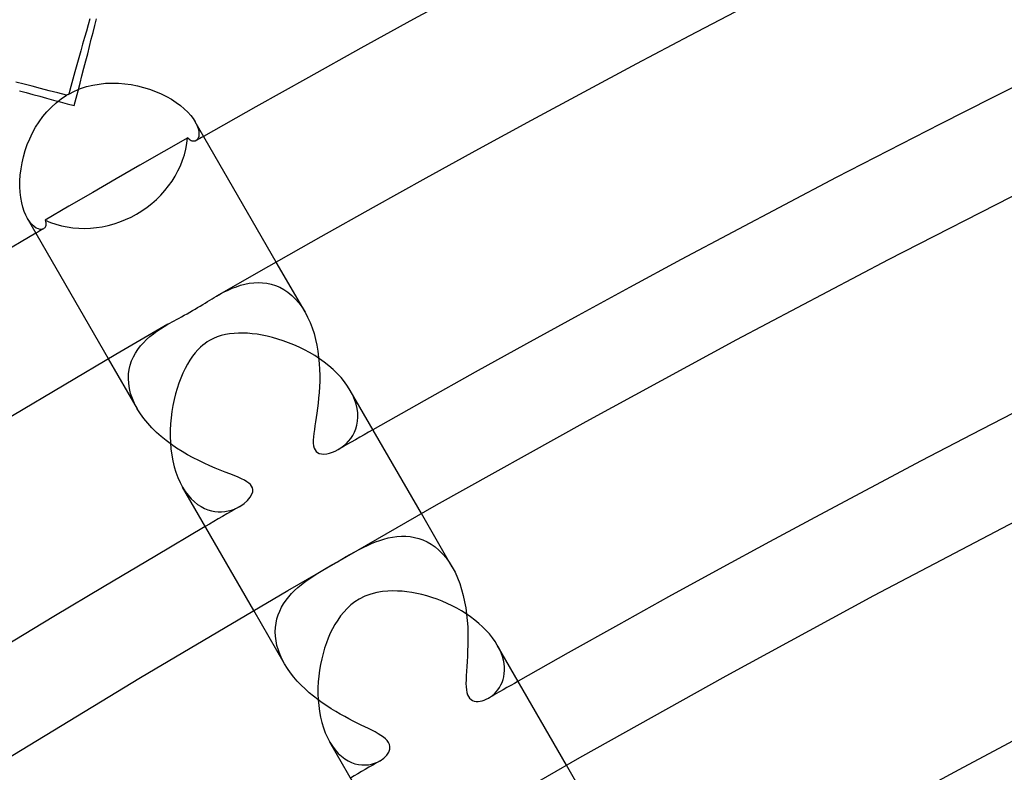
# Model space of a CAD drawing. Header units: millimetres. Extents: x -345 to 345, y -305 to 305.
# Tile 30 of 87: x -153 to -132, y 249 to 264. Entities that reach past the tile are written whole.
import ezdxf

# ---------------------------------------------------------------- set-up
doc = ezdxf.new("R2010")
doc.units = ezdxf.units.MM
doc.layers.add('HIDDEN', color=7, linetype='Continuous')
doc.layers.add('THICK', color=7, linetype='Continuous')

msp = doc.modelspace()

# ---------------------------------------------------------------- linework, layer by layer
at = {"layer": 'HIDDEN'}
for p, q in [((-151.012, 263.958), (-150.978, 264.096)), ((-151.047, 263.817), (-151.012, 263.958)), ((-151.121, 263.526), (-151.084, 263.673)), ((-151.084, 263.673), (-151.047, 263.817)), ((-151.159, 263.376), (-151.121, 263.526)), ((-151.198, 263.226), (-151.159, 263.376)), ((-151.277, 262.921), (-151.237, 263.074)), ((-151.237, 263.074), (-151.198, 263.226)), ((-151.318, 262.767), (-151.277, 262.921)), ((-151.359, 262.612), (-151.318, 262.767)), ((-152.568, 262.612), (-152.431, 262.573)), ((-152.431, 262.573), (-152.292, 262.535)), ((-152.292, 262.535), (-152.151, 262.496)), ((-152.151, 262.496), (-152.01, 262.458)), ((-152.01, 262.458), (-151.868, 262.419)), ((-151.441, 262.304), (-151.4, 262.458)), ((-151.4, 262.458), (-151.359, 262.612)), ((-151.868, 262.419), (-151.726, 262.38)), ((-151.726, 262.38), (-151.584, 262.342)), ((-151.584, 262.342), (-151.441, 262.304)), ((-148.938, 261.968), (-148.902, 261.897)), ((-148.902, 261.897), (-148.877, 261.83)), ((-149.093, 261.638), (-149.588, 261.355)), ((-149.075, 261.619), (-149.093, 261.638)), ((-148.865, 261.668), (-148.878, 261.629)), ((-148.877, 261.83), (-148.863, 261.769)), ((-148.86, 261.715), (-148.865, 261.668)), ((-148.863, 261.769), (-148.86, 261.715)), ((-149.057, 261.603), (-149.075, 261.619)), ((-149.039, 261.589), (-149.057, 261.603)), ((-149.021, 261.579), (-149.039, 261.589)), ((-149.003, 261.572), (-149.021, 261.579)), ((-148.985, 261.568), (-149.003, 261.572)), ((-148.968, 261.566), (-148.985, 261.568)), ((-148.952, 261.567), (-148.968, 261.566)), ((-148.937, 261.571), (-148.952, 261.567)), ((-148.923, 261.578), (-148.937, 261.571)), ((-148.897, 261.599), (-148.923, 261.578)), ((-148.878, 261.629), (-148.897, 261.599)), ((-149.588, 261.355), (-150.079, 261.073)), ((-150.079, 261.073), (-150.568, 260.792)), ((-150.568, 260.792), (-151.056, 260.509)), ((-151.056, 260.509), (-151.546, 260.225)), ((-151.546, 260.225), (-152.039, 259.938)), ((-152.358, 259.901), (-152.402, 259.968)), ((-152.313, 259.846), (-152.358, 259.901)), ((-152.267, 259.804), (-152.313, 259.846)), ((-152.222, 259.774), (-152.267, 259.804)), ((-152.039, 259.938), (-152.031, 259.912)), ((-152.032, 259.809), (-152.039, 259.793)), ((-152.027, 259.826), (-152.032, 259.809)), ((-152.031, 259.912), (-152.026, 259.888)), ((-152.024, 259.845), (-152.027, 259.826)), ((-152.026, 259.888), (-152.024, 259.866)), ((-152.024, 259.866), (-152.024, 259.845)), ((-152.178, 259.755), (-152.222, 259.774)), ((-152.138, 259.746), (-152.178, 259.755)), ((-152.102, 259.748), (-152.138, 259.746)), ((-152.072, 259.76), (-152.102, 259.748)), ((-152.059, 259.769), (-152.072, 259.76)), ((-152.048, 259.78), (-152.059, 259.769)), ((-152.039, 259.793), (-152.048, 259.78)), ((-146.669, 258.039), (-147.265, 259.07)), ((-148.086, 258.562), (-147.999, 258.591)), ((-147.999, 258.591), (-147.91, 258.614)), ((-147.91, 258.614), (-147.82, 258.632)), ((-147.82, 258.632), (-147.728, 258.644)), ((-147.728, 258.644), (-147.636, 258.648)), ((-147.636, 258.648), (-147.545, 258.645)), ((-147.545, 258.645), (-147.455, 258.634)), ((-147.455, 258.634), (-147.365, 258.614)), ((-147.365, 258.614), (-147.277, 258.586)), ((-147.277, 258.586), (-147.19, 258.549)), ((-148.498, 258.364), (-148.416, 258.411)), ((-148.416, 258.411), (-148.336, 258.453)), ((-148.336, 258.453), (-148.254, 258.492)), ((-148.254, 258.492), (-148.171, 258.529)), ((-148.171, 258.529), (-148.086, 258.562)), ((-147.19, 258.549), (-147.105, 258.503)), ((-147.105, 258.503), (-147.023, 258.448)), ((-147.023, 258.448), (-146.944, 258.383)), ((-146.944, 258.383), (-146.869, 258.31)), ((-146.869, 258.31), (-146.797, 258.227)), ((-146.797, 258.227), (-146.73, 258.136)), ((-146.73, 258.136), (-146.669, 258.038)), ((-146.669, 258.038), (-146.614, 257.935)), ((-149.577, 257.741), (-149.501, 257.786)), ((-146.614, 257.935), (-146.564, 257.825)), ((-146.564, 257.825), (-146.521, 257.711)), ((-149.873, 257.531), (-149.802, 257.589)), ((-149.802, 257.589), (-149.728, 257.642)), ((-149.728, 257.642), (-149.653, 257.693)), ((-149.653, 257.693), (-149.577, 257.741)), ((-146.521, 257.711), (-146.483, 257.594)), ((-146.483, 257.594), (-146.451, 257.473)), ((-150.068, 257.337), (-150.008, 257.405)), ((-150.008, 257.405), (-149.942, 257.47)), ((-149.942, 257.47), (-149.873, 257.531)), ((-146.451, 257.473), (-146.424, 257.351)), ((-150.215, 257.111), (-150.172, 257.19)), ((-150.172, 257.19), (-150.123, 257.265)), ((-150.123, 257.265), (-150.068, 257.337)), ((-146.424, 257.351), (-146.403, 257.227)), ((-146.403, 257.227), (-146.387, 257.102)), ((-150.133, 256.039), (-150.729, 257.07)), ((-150.28, 256.943), (-150.251, 257.029)), ((-150.251, 257.029), (-150.215, 257.111)), ((-146.387, 257.102), (-146.376, 256.978)), ((-146.376, 256.978), (-146.369, 256.854)), ((-150.318, 256.663), (-150.314, 256.76)), ((-150.314, 256.76), (-150.301, 256.853)), ((-150.301, 256.853), (-150.28, 256.943)), ((-146.369, 256.854), (-146.366, 256.731)), ((-150.312, 256.563), (-150.318, 256.663)), ((-150.297, 256.461), (-150.312, 256.563)), ((-146.366, 256.61), (-146.371, 256.49)), ((-146.366, 256.731), (-146.366, 256.61)), ((-150.272, 256.357), (-150.297, 256.461)), ((-150.236, 256.252), (-150.272, 256.357)), ((-146.378, 256.374), (-146.387, 256.262)), ((-146.371, 256.49), (-146.378, 256.374)), ((-145.684, 256.323), (-145.734, 256.419)), ((-150.19, 256.145), (-150.236, 256.252)), ((-150.134, 256.039), (-150.19, 256.145)), ((-146.398, 256.154), (-146.411, 256.05)), ((-146.387, 256.262), (-146.398, 256.154)), ((-145.643, 256.229), (-145.684, 256.323)), ((-145.613, 256.135), (-145.643, 256.229)), ((-150.07, 255.937), (-150.134, 256.039)), ((-149.998, 255.837), (-150.07, 255.937)), ((-146.424, 255.951), (-146.438, 255.858)), ((-146.411, 256.05), (-146.424, 255.951)), ((-145.591, 256.043), (-145.613, 256.135)), ((-145.58, 255.954), (-145.591, 256.043)), ((-145.577, 255.866), (-145.58, 255.954)), ((-149.918, 255.739), (-149.998, 255.837)), ((-149.831, 255.644), (-149.918, 255.739)), ((-146.451, 255.769), (-146.463, 255.687)), ((-146.438, 255.858), (-146.451, 255.769)), ((-145.597, 255.703), (-145.583, 255.783)), ((-145.583, 255.783), (-145.577, 255.866)), ((-149.738, 255.552), (-149.831, 255.644)), ((-149.639, 255.465), (-149.738, 255.552)), ((-146.485, 255.531), (-146.493, 255.458)), ((-146.475, 255.608), (-146.485, 255.531)), ((-146.463, 255.687), (-146.475, 255.608)), ((-145.684, 255.488), (-145.648, 255.556)), ((-145.648, 255.556), (-145.619, 255.627)), ((-145.619, 255.627), (-145.597, 255.703)), ((-149.537, 255.381), (-149.639, 255.465)), ((-149.43, 255.302), (-149.537, 255.381)), ((-146.493, 255.458), (-146.497, 255.389)), ((-146.497, 255.389), (-146.497, 255.326)), ((-146.497, 255.326), (-146.491, 255.271)), ((-145.82, 255.317), (-145.77, 255.369)), ((-145.77, 255.369), (-145.725, 255.426)), ((-145.725, 255.426), (-145.684, 255.488)), ((-149.321, 255.226), (-149.43, 255.302)), ((-149.209, 255.156), (-149.321, 255.226)), ((-149.095, 255.089), (-149.209, 255.156)), ((-146.491, 255.271), (-146.479, 255.226)), ((-146.479, 255.226), (-146.462, 255.189)), ((-146.462, 255.189), (-146.44, 255.159)), ((-146.44, 255.159), (-146.411, 255.135)), ((-146.411, 255.135), (-146.374, 255.117)), ((-146.221, 255.109), (-146.163, 255.121)), ((-146.163, 255.121), (-146.104, 255.14)), ((-146.104, 255.14), (-146.044, 255.164)), ((-146.044, 255.164), (-145.983, 255.196)), ((-145.983, 255.196), (-145.927, 255.231)), ((-145.927, 255.231), (-145.873, 255.271)), ((-145.873, 255.271), (-145.82, 255.317)), ((-148.981, 255.026), (-149.095, 255.089)), ((-148.866, 254.968), (-148.981, 255.026)), ((-148.751, 254.913), (-148.866, 254.968)), ((-146.374, 255.117), (-146.328, 255.106)), ((-146.328, 255.106), (-146.277, 255.104)), ((-146.277, 255.104), (-146.221, 255.109)), ((-148.637, 254.862), (-148.751, 254.913)), ((-148.526, 254.814), (-148.637, 254.862)), ((-148.419, 254.771), (-148.526, 254.814)), ((-148.317, 254.73), (-148.419, 254.771)), ((-148.222, 254.693), (-148.317, 254.73)), ((-148.133, 254.658), (-148.222, 254.693)), ((-148.053, 254.625), (-148.133, 254.658)), ((-147.982, 254.593), (-148.053, 254.625)), ((-147.921, 254.563), (-147.982, 254.593)), ((-147.871, 254.533), (-147.921, 254.563)), ((-147.83, 254.503), (-147.871, 254.533)), ((-149.198, 254.418), (-149.143, 254.33)), ((-149.143, 254.33), (-149.083, 254.251)), ((-147.797, 254.473), (-147.83, 254.503)), ((-147.772, 254.44), (-147.797, 254.473)), ((-147.756, 254.406), (-147.772, 254.44)), ((-147.766, 254.272), (-147.75, 254.325)), ((-147.748, 254.369), (-147.756, 254.406)), ((-147.75, 254.325), (-147.748, 254.369)), ((-149.083, 254.251), (-149.02, 254.179)), ((-149.02, 254.179), (-148.955, 254.116)), ((-148.955, 254.116), (-148.887, 254.063)), ((-147.928, 254.081), (-147.857, 254.144)), ((-147.857, 254.144), (-147.802, 254.21)), ((-147.802, 254.21), (-147.766, 254.272)), ((-148.887, 254.063), (-148.817, 254.017)), ((-148.817, 254.017), (-148.747, 253.981)), ((-148.747, 253.981), (-148.676, 253.952)), ((-148.676, 253.952), (-148.604, 253.931)), ((-148.604, 253.931), (-148.533, 253.917)), ((-148.533, 253.917), (-148.462, 253.911)), ((-148.462, 253.911), (-148.392, 253.911)), ((-148.392, 253.911), (-148.323, 253.917)), ((-148.323, 253.917), (-148.256, 253.929)), ((-148.256, 253.929), (-148.191, 253.946)), ((-148.191, 253.946), (-148.128, 253.968)), ((-148.128, 253.968), (-148.069, 253.994)), ((-148.069, 253.994), (-148.014, 254.023)), ((-148.014, 254.023), (-147.928, 254.081)), ((-143.626, 252.767), (-144.265, 253.874)), ((-145.296, 253.255), (-145.212, 253.289)), ((-145.212, 253.289), (-145.126, 253.321)), ((-145.126, 253.321), (-145.039, 253.348)), ((-145.039, 253.348), (-144.95, 253.371)), ((-144.95, 253.371), (-144.86, 253.389)), ((-144.86, 253.389), (-144.77, 253.401)), ((-144.77, 253.401), (-144.678, 253.407)), ((-144.678, 253.407), (-144.588, 253.407)), ((-144.588, 253.407), (-144.497, 253.399)), ((-144.497, 253.399), (-144.408, 253.383)), ((-144.408, 253.383), (-144.319, 253.36)), ((-144.319, 253.36), (-144.232, 253.329)), ((-144.232, 253.329), (-144.146, 253.289)), ((-144.146, 253.289), (-144.062, 253.241)), ((-145.726, 253.036), (-145.637, 253.085)), ((-145.637, 253.085), (-145.55, 253.132)), ((-145.55, 253.132), (-145.464, 253.176)), ((-145.464, 253.176), (-145.379, 253.217)), ((-145.379, 253.217), (-145.296, 253.255)), ((-144.062, 253.241), (-143.98, 253.184)), ((-143.98, 253.184), (-143.902, 253.117)), ((-143.902, 253.117), (-143.826, 253.042)), ((-146, 252.879), (-145.908, 252.932)), ((-145.908, 252.932), (-145.816, 252.985)), ((-145.816, 252.985), (-145.726, 253.036)), ((-143.826, 253.042), (-143.755, 252.958)), ((-143.755, 252.958), (-143.688, 252.867)), ((-146.436, 252.621), (-146.337, 252.681)), ((-146.337, 252.681), (-146.23, 252.745)), ((-146.23, 252.745), (-146.117, 252.812)), ((-146.117, 252.812), (-146, 252.879)), ((-143.688, 252.867), (-143.626, 252.768)), ((-143.626, 252.768), (-143.569, 252.66)), ((-146.677, 252.457), (-146.604, 252.51)), ((-146.604, 252.51), (-146.525, 252.563)), ((-146.525, 252.563), (-146.436, 252.621)), ((-143.569, 252.66), (-143.517, 252.547)), ((-143.517, 252.547), (-143.471, 252.428)), ((-146.946, 252.221), (-146.883, 252.284)), ((-146.883, 252.284), (-146.817, 252.345)), ((-146.817, 252.345), (-146.748, 252.402)), ((-146.748, 252.402), (-146.677, 252.457)), ((-143.471, 252.428), (-143.432, 252.306)), ((-143.432, 252.306), (-143.398, 252.18)), ((-147.11, 252.012), (-147.06, 252.084)), ((-147.06, 252.084), (-147.006, 252.154)), ((-147.006, 252.154), (-146.946, 252.221)), ((-143.398, 252.18), (-143.37, 252.053)), ((-147.09, 250.767), (-147.729, 251.873)), ((-147.192, 251.86), (-147.154, 251.937)), ((-147.154, 251.937), (-147.11, 252.012)), ((-143.37, 252.053), (-143.347, 251.923)), ((-143.347, 251.923), (-143.329, 251.794)), ((-147.268, 251.611), (-147.249, 251.697)), ((-147.249, 251.697), (-147.224, 251.78)), ((-147.224, 251.78), (-147.192, 251.86)), ((-143.329, 251.794), (-143.316, 251.664)), ((-143.316, 251.664), (-143.307, 251.535)), ((-147.283, 251.433), (-147.279, 251.523)), ((-147.279, 251.523), (-147.268, 251.611)), ((-143.307, 251.535), (-143.303, 251.407)), ((-147.279, 251.341), (-147.283, 251.433)), ((-147.268, 251.247), (-147.279, 251.341)), ((-143.303, 251.407), (-143.302, 251.281)), ((-143.302, 251.281), (-143.303, 251.158)), ((-147.248, 251.151), (-147.268, 251.247)), ((-147.22, 251.055), (-147.248, 251.151)), ((-147.184, 250.958), (-147.22, 251.055)), ((-143.303, 251.158), (-143.308, 251.039)), ((-142.653, 251.076), (-142.695, 251.154)), ((-142.618, 250.998), (-142.653, 251.076)), ((-147.141, 250.862), (-147.184, 250.958)), ((-147.09, 250.767), (-147.141, 250.862)), ((-143.313, 250.925), (-143.32, 250.816)), ((-143.308, 251.039), (-143.313, 250.925)), ((-142.59, 250.921), (-142.618, 250.998)), ((-142.569, 250.846), (-142.59, 250.921)), ((-147.033, 250.674), (-147.09, 250.767)), ((-146.97, 250.584), (-147.033, 250.674)), ((-143.327, 250.712), (-143.333, 250.615)), ((-143.32, 250.816), (-143.327, 250.712)), ((-142.555, 250.773), (-142.569, 250.846)), ((-142.548, 250.702), (-142.555, 250.773)), ((-142.547, 250.633), (-142.548, 250.702)), ((-146.901, 250.497), (-146.97, 250.584)), ((-146.828, 250.412), (-146.901, 250.497)), ((-143.339, 250.523), (-143.342, 250.439)), ((-143.333, 250.615), (-143.339, 250.523)), ((-142.597, 250.386), (-142.576, 250.443)), ((-142.576, 250.443), (-142.561, 250.503)), ((-142.561, 250.503), (-142.551, 250.567)), ((-142.551, 250.567), (-142.547, 250.633)), ((-146.75, 250.329), (-146.828, 250.412)), ((-146.668, 250.25), (-146.75, 250.329)), ((-146.582, 250.173), (-146.668, 250.25)), ((-143.342, 250.439), (-143.343, 250.363)), ((-143.343, 250.363), (-143.341, 250.295)), ((-143.341, 250.295), (-143.335, 250.233)), ((-142.682, 250.234), (-142.65, 250.281)), ((-142.65, 250.281), (-142.621, 250.332)), ((-142.621, 250.332), (-142.597, 250.386)), ((-146.495, 250.1), (-146.582, 250.173)), ((-146.405, 250.031), (-146.495, 250.1)), ((-143.335, 250.233), (-143.325, 250.179)), ((-143.325, 250.179), (-143.31, 250.131)), ((-143.31, 250.131), (-143.291, 250.091)), ((-143.291, 250.091), (-143.268, 250.058)), ((-143.268, 250.058), (-143.239, 250.032)), ((-142.966, 250.018), (-142.923, 250.036)), ((-142.923, 250.036), (-142.88, 250.059)), ((-142.88, 250.059), (-142.837, 250.085)), ((-142.837, 250.085), (-142.796, 250.116)), ((-142.796, 250.116), (-142.755, 250.152)), ((-142.755, 250.152), (-142.717, 250.191)), ((-142.717, 250.191), (-142.682, 250.234)), ((-146.313, 249.964), (-146.405, 250.031)), ((-146.22, 249.901), (-146.313, 249.964)), ((-146.127, 249.84), (-146.22, 249.901)), ((-146.033, 249.783), (-146.127, 249.84)), ((-143.239, 250.032), (-143.207, 250.012)), ((-143.207, 250.012), (-143.171, 249.999)), ((-143.171, 249.999), (-143.132, 249.993)), ((-143.132, 249.993), (-143.092, 249.992)), ((-143.092, 249.992), (-143.051, 249.996)), ((-143.051, 249.996), (-143.009, 250.005)), ((-143.009, 250.005), (-142.966, 250.018)), ((-145.94, 249.729), (-146.033, 249.783)), ((-145.849, 249.679), (-145.94, 249.729)), ((-145.76, 249.631), (-145.849, 249.679)), ((-145.673, 249.587), (-145.76, 249.631)), ((-145.589, 249.544), (-145.673, 249.587)), ((-145.509, 249.505), (-145.589, 249.544)), ((-145.432, 249.467), (-145.509, 249.505)), ((-145.359, 249.431), (-145.432, 249.467)), ((-145.289, 249.396), (-145.359, 249.431)), ((-145.222, 249.361), (-145.289, 249.396)), ((-145.159, 249.326), (-145.222, 249.361)), ((-145.102, 249.291), (-145.159, 249.326)), ((-145.05, 249.255), (-145.102, 249.291)), ((-145.006, 249.219), (-145.05, 249.255)), ((-146.159, 249.154), (-146.104, 249.067)), ((-146.104, 249.067), (-146.045, 248.989)), ((-144.97, 249.182), (-145.006, 249.219)), ((-144.942, 249.144), (-144.97, 249.182)), ((-144.924, 249.105), (-144.942, 249.144)), ((-144.914, 249.059), (-144.924, 249.105)), ((-144.916, 249.006), (-144.914, 249.059)), ((-146.045, 248.989), (-145.982, 248.919)), ((-145.982, 248.919), (-145.916, 248.858)), ((-145.916, 248.858), (-145.849, 248.807)), ((-145.117, 248.767), (-145.041, 248.82)), ((-145.041, 248.82), (-144.98, 248.88)), ((-144.98, 248.88), (-144.938, 248.945)), ((-144.938, 248.945), (-144.916, 249.006)), ((-145.849, 248.807), (-145.78, 248.765)), ((-145.78, 248.765), (-145.709, 248.731)), ((-145.709, 248.731), (-145.638, 248.706)), ((-145.638, 248.706), (-145.567, 248.689)), ((-145.567, 248.689), (-145.497, 248.68)), ((-145.497, 248.68), (-145.428, 248.679)), ((-145.428, 248.679), (-145.36, 248.684)), ((-145.36, 248.684), (-145.294, 248.697)), ((-145.294, 248.697), (-145.231, 248.715)), ((-145.231, 248.715), (-145.172, 248.739)), ((-145.172, 248.739), (-145.117, 248.767)), ((-140.581, 247.494), (-141.264, 248.677))]:
    msp.add_line(p, q, dxfattribs=at)
for radius, start, end in [(301, 119.61932, 119.65393), (301, 120.34606, 120.38072), (294, 119.61021, 119.77144), (294, 120.22855, 120.38978), (288, 119.60213, 119.74297), (288, 120.25702, 120.39791)]:
    msp.add_arc((0, 0), radius, start, end, dxfattribs=at)
for start_param, end_param in [(-1.570796, -0.554413), (-2.587179, -1.570796)]:
    msp.add_ellipse((-151.031, 261.593), major_axis=(1.732, 1), ratio=0.883217, start_param=start_param, end_param=end_param, dxfattribs=at)
at = {"layer": 'THICK'}
for p, q in [((-151.114, 264.094), (-151.15, 263.971)), ((-151.15, 263.971), (-151.187, 263.843)), ((-151.225, 263.71), (-151.264, 263.574)), ((-151.187, 263.843), (-151.225, 263.71)), ((-151.264, 263.574), (-151.304, 263.434)), ((-151.344, 263.292), (-151.384, 263.146)), ((-151.304, 263.434), (-151.344, 263.292)), ((-151.384, 263.146), (-151.425, 262.998)), ((-151.425, 262.998), (-151.466, 262.848)), ((-152.475, 262.746), (-152.642, 262.789)), ((-152.305, 262.703), (-152.475, 262.746)), ((-152.131, 262.658), (-152.305, 262.703)), ((-151.954, 262.612), (-152.131, 262.658)), ((-151.508, 262.696), (-151.549, 262.542)), ((-151.466, 262.848), (-151.508, 262.696)), ((-151.43, 262.603), (-151.307, 262.654)), ((-151.307, 262.654), (-151.181, 262.695)), ((-151.181, 262.695), (-151.052, 262.727)), ((-151.052, 262.727), (-150.921, 262.75)), ((-150.921, 262.75), (-150.789, 262.764)), ((-150.789, 262.764), (-150.656, 262.769)), ((-150.656, 262.769), (-150.523, 262.766)), ((-150.523, 262.766), (-150.39, 262.756)), ((-150.39, 262.756), (-150.259, 262.737)), ((-150.259, 262.737), (-150.13, 262.712)), ((-150.13, 262.712), (-150.003, 262.68)), ((-150.003, 262.68), (-149.879, 262.642)), ((-151.775, 262.565), (-151.954, 262.612)), ((-151.811, 262.363), (-151.705, 262.444)), ((-151.594, 262.517), (-151.775, 262.565)), ((-151.705, 262.444), (-151.594, 262.517)), ((-151.549, 262.542), (-151.43, 262.603)), ((-149.879, 262.642), (-149.759, 262.598)), ((-149.759, 262.598), (-149.643, 262.548)), ((-149.643, 262.548), (-149.533, 262.493)), ((-149.533, 262.493), (-149.429, 262.434)), ((-152.002, 262.178), (-151.91, 262.274)), ((-151.91, 262.274), (-151.811, 262.363)), ((-149.429, 262.434), (-149.332, 262.371)), ((-149.332, 262.371), (-149.244, 262.306)), ((-149.244, 262.306), (-149.164, 262.238)), ((-152.165, 261.969), (-152.087, 262.076)), ((-152.087, 262.076), (-152.002, 262.178)), ((-149.164, 262.238), (-149.092, 262.169)), ((-149.092, 262.169), (-149.031, 262.101)), ((-149.031, 262.101), (-148.98, 262.034)), ((-152.301, 261.74), (-152.237, 261.856)), ((-152.237, 261.856), (-152.165, 261.969)), ((-148.98, 262.034), (-148.938, 261.968)), ((-147.265, 259.07), (-148.938, 261.968)), ((-152.358, 261.62), (-152.301, 261.74)), ((-152.451, 261.373), (-152.408, 261.497)), ((-152.408, 261.497), (-152.358, 261.62)), ((-152.515, 261.12), (-152.486, 261.247)), ((-152.486, 261.247), (-152.451, 261.373)), ((-152.537, 260.994), (-152.515, 261.12)), ((-152.559, 260.746), (-152.552, 260.869)), ((-152.552, 260.869), (-152.537, 260.994)), ((-152.56, 260.627), (-152.559, 260.746)), ((-152.554, 260.512), (-152.56, 260.627)), ((-134.612, 259.121), (-131.459, 260.734)), ((-152.542, 260.402), (-152.554, 260.512)), ((-152.523, 260.298), (-152.542, 260.402)), ((-152.499, 260.203), (-152.523, 260.298)), ((-152.471, 260.116), (-152.499, 260.203)), ((-152.438, 260.037), (-152.471, 260.116)), ((-152.402, 259.968), (-152.438, 260.037)), ((-150.729, 257.07), (-152.402, 259.968)), ((-137.745, 257.469), (-134.612, 259.121)), ((-148.834, 258.162), (-148.783, 258.193)), ((-148.783, 258.193), (-148.733, 258.223)), ((-148.733, 258.223), (-148.685, 258.253)), ((-148.685, 258.253), (-148.637, 258.282)), ((-148.637, 258.282), (-148.59, 258.31)), ((-148.59, 258.31), (-148.544, 258.338)), ((-148.544, 258.338), (-148.498, 258.364)), ((-149.219, 257.942), (-149.164, 257.972)), ((-149.164, 257.972), (-149.107, 258.003)), ((-149.107, 258.003), (-149.051, 258.035)), ((-149.051, 258.035), (-148.995, 258.067)), ((-148.995, 258.067), (-148.94, 258.099)), ((-148.94, 258.099), (-148.887, 258.131)), ((-148.887, 258.131), (-148.834, 258.162)), ((-149.501, 257.786), (-149.461, 257.809)), ((-149.461, 257.809), (-149.417, 257.833)), ((-149.417, 257.833), (-149.371, 257.858)), ((-149.371, 257.858), (-149.323, 257.885)), ((-149.323, 257.885), (-149.272, 257.913)), ((-149.272, 257.913), (-149.219, 257.942)), ((-148.314, 257.574), (-148.399, 257.553)), ((-148.226, 257.589), (-148.314, 257.574)), ((-148.136, 257.598), (-148.226, 257.589)), ((-148.044, 257.603), (-148.136, 257.598)), ((-147.951, 257.603), (-148.044, 257.603)), ((-147.856, 257.599), (-147.951, 257.603)), ((-147.759, 257.591), (-147.856, 257.599)), ((-147.659, 257.578), (-147.759, 257.591)), ((-147.555, 257.561), (-147.659, 257.578)), ((-148.735, 257.39), (-148.782, 257.354)), ((-148.689, 257.422), (-148.735, 257.39)), ((-148.64, 257.453), (-148.689, 257.422)), ((-148.563, 257.493), (-148.64, 257.453)), ((-148.482, 257.526), (-148.563, 257.493)), ((-148.399, 257.553), (-148.482, 257.526)), ((-147.449, 257.539), (-147.555, 257.561)), ((-147.341, 257.512), (-147.449, 257.539)), ((-147.23, 257.481), (-147.341, 257.512)), ((-147.119, 257.445), (-147.23, 257.481)), ((-147.007, 257.404), (-147.119, 257.445)), ((-146.897, 257.36), (-147.007, 257.404)), ((-146.787, 257.31), (-146.897, 257.36)), ((-140.858, 255.779), (-137.745, 257.469)), ((-148.937, 257.197), (-148.993, 257.125)), ((-148.883, 257.259), (-148.937, 257.197)), ((-148.831, 257.31), (-148.883, 257.259)), ((-148.782, 257.354), (-148.831, 257.31)), ((-146.679, 257.257), (-146.787, 257.31)), ((-146.573, 257.199), (-146.679, 257.257)), ((-146.469, 257.137), (-146.573, 257.199)), ((-149.099, 256.96), (-149.148, 256.87)), ((-149.047, 257.045), (-149.099, 256.96)), ((-148.993, 257.125), (-149.047, 257.045)), ((-146.368, 257.071), (-146.469, 257.137)), ((-146.271, 257.001), (-146.368, 257.071)), ((-146.177, 256.926), (-146.271, 257.001)), ((-149.193, 256.775), (-149.236, 256.675)), ((-149.148, 256.87), (-149.193, 256.775)), ((-146.088, 256.849), (-146.177, 256.926)), ((-146.003, 256.767), (-146.088, 256.849)), ((-145.925, 256.683), (-146.003, 256.767)), ((-149.275, 256.57), (-149.312, 256.461)), ((-149.236, 256.675), (-149.275, 256.57)), ((-145.854, 256.597), (-145.925, 256.683)), ((-145.79, 256.508), (-145.854, 256.597)), ((-149.345, 256.347), (-149.374, 256.229)), ((-149.312, 256.461), (-149.345, 256.347)), ((-145.734, 256.419), (-145.79, 256.508)), ((-144.265, 253.874), (-145.734, 256.418)), ((-149.374, 256.229), (-149.399, 256.108)), ((-149.42, 255.983), (-149.436, 255.855)), ((-149.399, 256.108), (-149.42, 255.983)), ((-149.436, 255.855), (-149.447, 255.726)), ((-143.95, 254.052), (-140.858, 255.779)), ((-149.453, 255.596), (-149.454, 255.467)), ((-149.447, 255.726), (-149.453, 255.596)), ((-149.454, 255.467), (-149.449, 255.338)), ((-149.449, 255.338), (-149.438, 255.21)), ((-149.438, 255.21), (-149.421, 255.084)), ((-149.421, 255.084), (-149.398, 254.961)), ((-149.398, 254.961), (-149.37, 254.842)), ((-149.37, 254.842), (-149.335, 254.727)), ((-149.335, 254.727), (-149.295, 254.618)), ((-149.295, 254.618), (-149.249, 254.514)), ((-149.249, 254.514), (-149.198, 254.418)), ((-147.729, 251.873), (-149.198, 254.418)), ((-147.021, 252.287), (-143.95, 254.052)), ((-134.915, 252.178), (-131.846, 253.796)), ((-150.071, 250.485), (-147.021, 252.287)), ((-144.957, 252.272), (-145.069, 252.261)), ((-144.855, 252.275), (-144.957, 252.272)), ((-144.76, 252.274), (-144.855, 252.275)), ((-144.663, 252.268), (-144.76, 252.274)), ((-145.552, 252.104), (-145.64, 252.048)), ((-145.433, 252.164), (-145.552, 252.104)), ((-145.31, 252.21), (-145.433, 252.164)), ((-145.187, 252.241), (-145.31, 252.21)), ((-145.069, 252.261), (-145.187, 252.241)), ((-144.563, 252.257), (-144.663, 252.268)), ((-144.462, 252.243), (-144.563, 252.257)), ((-144.359, 252.223), (-144.462, 252.243)), ((-144.255, 252.2), (-144.359, 252.223)), ((-144.151, 252.172), (-144.255, 252.2)), ((-144.045, 252.139), (-144.151, 252.172)), ((-143.939, 252.103), (-144.045, 252.139)), ((-143.835, 252.062), (-143.939, 252.103)), ((-137.964, 250.523), (-134.915, 252.178)), ((-145.799, 251.915), (-145.869, 251.839)), ((-145.722, 251.985), (-145.799, 251.915)), ((-145.64, 252.048), (-145.722, 251.985)), ((-143.732, 252.018), (-143.835, 252.062)), ((-143.63, 251.969), (-143.732, 252.018)), ((-143.531, 251.917), (-143.63, 251.969)), ((-143.434, 251.861), (-143.531, 251.917)), ((-145.994, 251.674), (-146.05, 251.585)), ((-145.935, 251.758), (-145.994, 251.674)), ((-145.869, 251.839), (-145.935, 251.758)), ((-143.34, 251.802), (-143.434, 251.861)), ((-143.249, 251.74), (-143.34, 251.802)), ((-143.162, 251.674), (-143.249, 251.74)), ((-143.079, 251.606), (-143.162, 251.674)), ((-146.1, 251.494), (-146.146, 251.4)), ((-146.05, 251.585), (-146.1, 251.494)), ((-143, 251.535), (-143.079, 251.606)), ((-142.927, 251.461), (-143, 251.535)), ((-142.859, 251.386), (-142.927, 251.461)), ((-146.188, 251.303), (-146.227, 251.202)), ((-146.146, 251.4), (-146.188, 251.303)), ((-142.798, 251.309), (-142.859, 251.386)), ((-142.743, 251.232), (-142.798, 251.309)), ((-146.263, 251.096), (-146.296, 250.986)), ((-146.227, 251.202), (-146.263, 251.096)), ((-142.695, 251.154), (-142.743, 251.232)), ((-141.264, 248.677), (-142.695, 251.154)), ((-146.324, 250.873), (-146.349, 250.757)), ((-146.296, 250.986), (-146.324, 250.873)), ((-146.349, 250.757), (-146.369, 250.637)), ((-153.098, 248.647), (-150.071, 250.485)), ((-146.384, 250.516), (-146.395, 250.394)), ((-146.369, 250.637), (-146.384, 250.516)), ((-140.992, 248.832), (-137.964, 250.523)), ((-146.395, 250.394), (-146.401, 250.271)), ((-146.401, 250.271), (-146.401, 250.148)), ((-146.401, 250.148), (-146.397, 250.026)), ((-146.397, 250.026), (-146.386, 249.905)), ((-146.386, 249.905), (-146.37, 249.786)), ((-146.37, 249.786), (-146.349, 249.669)), ((-146.349, 249.669), (-146.322, 249.556)), ((-146.322, 249.556), (-146.289, 249.448)), ((-146.289, 249.448), (-146.251, 249.344)), ((-146.251, 249.344), (-146.207, 249.245)), ((-146.207, 249.245), (-146.159, 249.154)), ((-144.729, 246.677), (-146.159, 249.154)), ((-144, 247.103), (-140.992, 248.832))]:
    msp.add_line(p, q, dxfattribs=at)
for radius, start, end in [(301, 60.3807, 119.61932), (298, 60.11129, 119.88873), (294, 60.38975, 119.61021), (288, 60.39789, 119.60213), (282, 60.40637, 119.59365), (276, 60.41519, 119.58483), (270, 60.42442, 119.5756), (301, 120.38072, 179.61929), (298, 120.11126, 179.88875), (294, 120.38978, 179.61024)]:
    msp.add_arc((0, 0), radius, start, end, dxfattribs=at)
for start_param, end_param in [(1.570796, 1.58365), (1.557943, 1.570796)]:
    msp.add_ellipse((-150.952, 261.456), major_axis=(1.732, 1), ratio=0.619689, start_param=start_param, end_param=end_param, dxfattribs=at)

doc.saveas('drawing.dxf')
